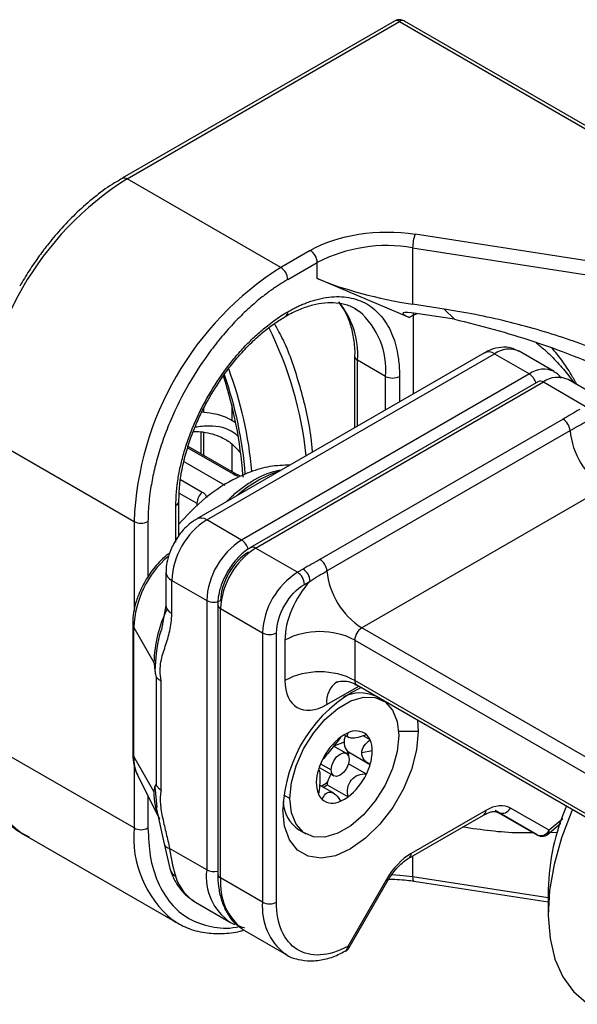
# Model space of a CAD drawing. Header units: millimetres. Extents: x 13 to 546, y 13 to 419.
# Tile 39 of 44: x 440 to 459, y 351 to 384. Entities that reach past the tile are written whole.
import ezdxf

# ---------------------------------------------------------------- set-up
doc = ezdxf.new("R2010")
doc.units = ezdxf.units.MM
doc.header["$LTSCALE"] = 2

msp = doc.modelspace()

# ---------------------------------------------------------------- linework, layer by layer
for p, q in [((452.3828, 384.4548), (443.1904, 379.1482)), ((468.9216, 375.0996), (452.7161, 384.4548)), ((443.357, 379.1317), (452.5494, 384.4383)), ((452.5494, 384.4383), (468.7549, 375.0831)), ((443.1852, 379.145), (443.1904, 379.1482)), ((448.5425, 376.1382), (443.357, 379.1317)), ((463.2378, 375.6899), (453.0804, 377.2611)), ((452.9941, 376.8031), (463.1515, 375.2319)), ((452.9941, 376.8031), (452.9941, 374.8978)), ((449.5387, 376.7133), (448.5425, 376.1382)), ((448.7782, 375.7299), (449.7744, 376.305)), ((449.7744, 375.7607), (449.7744, 376.305)), ((452.8771, 374.4489), (449.7744, 375.7607)), ((454.0561, 374.7335), (452.9941, 374.8978)), ((451.0423, 374.7526), (451.1812, 374.663)), ((453.0208, 374.5319), (452.8771, 374.4489)), ((453.0208, 374.5319), (453.0241, 374.6003)), ((453.0208, 374.5319), (453.1471, 374.5823)), ((453.0208, 371.8727), (453.0208, 374.5319)), ((454.4012, 374.3883), (453.1161, 374.5871)), ((454.0561, 374.7335), (454.4012, 374.3883)), ((455.4217, 373.2587), (445.7107, 367.6527)), ((446.044, 367.6197), (455.755, 373.2257)), ((455.755, 373.2257), (456.9335, 372.5453)), ((457.7667, 372.6278), (456.5882, 373.3082)), ((451.0376, 373.1438), (451.0376, 370.7278)), ((452.078, 372.4634), (451.1352, 373.0077)), ((451.1352, 370.7841), (451.1352, 373.0077)), ((456.9335, 372.5453), (447.2225, 366.9393)), ((457.2382, 372.2897), (447.5273, 366.6837)), ((447.6939, 366.6672), (457.4049, 372.2732)), ((452.078, 371.3284), (452.078, 372.4634)), ((452.5494, 372.4634), (452.5494, 371.6006)), ((457.4049, 372.2732), (458.8191, 371.4568)), ((459.6524, 371.5393), (458.2381, 372.3557)), ((446.8926, 371.4987), (446.8926, 370.9687)), ((445.9497, 371.24), (445.9497, 371.3996)), ((458.0698, 371.0185), (449.8673, 366.2833)), ((438.4073, 370.5585), (443.5927, 367.565)), ((445.8521, 370.59), (445.8521, 369.8495)), ((445.9497, 369.7931), (445.9497, 370.5775)), ((450.1022, 365.8983), (458.3046, 370.6334)), ((446.8926, 370.1805), (446.8926, 369.2488)), ((446.9449, 369.1596), (445.4012, 370.0507)), ((447.0592, 369.1526), (445.4177, 370.1002)), ((445.2775, 369.5854), (446.6612, 368.7867)), ((445.1637, 368.9784), (445.8974, 368.5548)), ((445.1207, 368.5261), (445.714, 368.1836)), ((459.4791, 368.708), (451.2766, 363.9728)), ((445.1046, 367.0753), (445.1046, 368.2453)), ((445.714, 368.1836), (445.714, 368.086)), ((446.8437, 368.3605), (446.6986, 368.2257)), ((445.0069, 366.8683), (445.0069, 368.1092)), ((443.5927, 367.565), (443.5927, 364.5544)), ((444.0641, 367.565), (444.0641, 365.6948)), ((447.2225, 366.9393), (446.044, 367.6197)), ((449.1082, 365.8508), (447.6939, 366.6672)), ((444.6703, 365.8505), (444.6703, 364.7318)), ((449.2972, 365.9599), (449.1082, 365.8508)), ((444.8655, 365.5784), (446.044, 364.8981)), ((444.8655, 364.4597), (444.8655, 365.5784)), ((449.3439, 365.4425), (449.5329, 365.5517)), ((446.044, 364.8981), (446.044, 355.8073)), ((444.6703, 364.7317), (444.5161, 363.926)), ((446.4178, 364.762), (446.4178, 355.6712)), ((446.5154, 364.6259), (447.9296, 363.8095)), ((446.5154, 355.5351), (446.5154, 364.6259)), ((443.5474, 364.1133), (443.5474, 359.7584)), ((443.5816, 363.9916), (444.2638, 362.81)), ((443.5816, 359.6367), (443.5816, 363.9916)), ((467.0145, 354.8875), (451.2766, 363.9728)), ((447.9296, 363.8095), (447.9296, 354.7187)), ((448.4011, 354.7187), (448.4011, 363.8095)), ((448.6839, 363.5645), (448.6839, 362.2036)), ((451.0409, 363.5645), (466.7788, 354.4793)), ((451.0409, 363.5645), (451.0409, 362.2036)), ((444.3443, 362.318), (444.3443, 358.6683)), ((444.5054, 358.4955), (444.5054, 362.1899)), ((466.7788, 353.1184), (451.0409, 362.2036)), ((450.0981, 361.387), (451.1792, 362.0111)), ((451.11, 362.051), (466.8478, 352.9658)), ((451.9873, 361.5292), (451.7516, 361.6653)), ((453.1581, 360.8687), (453.1858, 360.4749)), ((443.5927, 357.2221), (438.4073, 360.2156)), ((450.6877, 360.3664), (450.8411, 360.2779)), ((451.5595, 360.1946), (451.3207, 360.3324)), ((453.1858, 360.4749), (452.5219, 360.4749)), ((450.7626, 359.7344), (450.3279, 359.9854)), ((450.688, 360.1227), (450.3363, 359.9805)), ((444.2638, 358.4552), (443.5816, 359.6367)), ((450.8255, 359.7887), (451.5169, 359.3895)), ((451.6302, 359.8217), (451.2766, 359.7537)), ((443.5927, 359.3667), (443.5927, 357.2221)), ((449.8265, 359.1835), (449.8159, 359.1897)), ((449.8402, 359.2662), (450.3293, 358.9838)), ((449.8853, 359.3867), (450.2395, 359.1822)), ((451.4337, 359.043), (450.8303, 359.3913)), ((443.7184, 358.9818), (444.3941, 357.6436)), ((444.2993, 358.6168), (444.3599, 357.911)), ((450.3292, 358.3951), (449.8526, 358.6702)), ((450.1061, 358.6793), (450.8132, 358.2711)), ((444.0641, 358.2971), (444.0641, 357.2221)), ((448.8489, 358.2161), (448.6504, 358.3308)), ((444.3259, 357.9554), (444.6044, 356.6823)), ((457.595, 357.1432), (456.2921, 357.8956)), ((452.8709, 356.2065), (455.3897, 357.6605)), ((455.4587, 357.8132), (452.9399, 356.3591)), ((457.1926, 356.9906), (455.7784, 357.807)), ((455.8897, 357.743), (457.1926, 356.9906)), ((458.0571, 357.5308), (457.595, 357.1432)), ((457.5339, 356.9954), (457.9996, 357.3901)), ((439.8573, 357.0107), (445.0428, 354.0172)), ((449.1518, 357.1618), (449.3875, 357.0257)), ((457.8713, 357.0659), (457.6149, 357.0641)), ((444.6044, 356.6823), (444.8126, 355.8133)), ((446.044, 355.8073), (444.7884, 356.5321)), ((452.9941, 356.2776), (452.9941, 355.573)), ((447.9296, 354.7187), (446.5154, 355.5351)), ((457.5705, 354.8651), (452.9941, 355.573)), ((452.1066, 355.4794), (450.8037, 353.2227)), ((450.8567, 353.1921), (452.1596, 355.4488)), ((453.0294, 355.4295), (457.5705, 354.727)), ((457.5705, 355.1407), (457.5705, 354.3243)), ((445.6665, 354.7173), (446.845, 354.0369)), ((446.845, 354.0369), (446.9884, 353.9656)), ((447.3164, 353.7648), (448.7306, 352.9484))]:
    msp.add_line(p, q)
at = {"flags": 128}
for points in [[(443.1904, 379.1482), (443.1904, 379.1482), (443.2261, 379.1614), (443.2668, 379.163), (443.311, 379.153), (443.357, 379.1317)], [(448.8489, 358.2161), (448.9023, 358.7551), (449.0595, 359.3243), (449.3112, 359.8909), (449.643, 360.4218), (450.0354, 360.8862), (450.4658, 361.2571), (450.909, 361.5129), (451.3393, 361.6389), (451.7317, 361.6276), (452.0635, 361.4797), (452.3153, 361.2038), (452.4724, 360.816), (452.5258, 360.3388)], [(453.1858, 360.4749), (453.1285, 359.8543), (452.9594, 359.1986), (452.687, 358.5408), (452.325, 357.9138), (451.8915, 357.349), (451.4082, 356.8748), (450.8995, 356.5149), (450.3907, 356.2874), (449.9075, 356.2037), (449.474, 356.2679), (449.112, 356.477), (448.8396, 356.8203), (448.6705, 357.2808), (448.6132, 357.8352)], [(452.5258, 360.3388), (452.4724, 359.7999), (452.3153, 359.2306), (452.0635, 358.6641), (451.7317, 358.1332), (451.3393, 357.6688), (450.909, 357.2979), (450.4658, 357.042), (450.0354, 356.9161), (449.643, 356.9274), (449.3112, 357.0752), (449.0595, 357.3511), (448.9023, 357.7389), (448.8489, 358.2161)], [(450.2395, 359.1822), (450.2629, 359.3311), (450.3293, 359.4842), (450.4287, 359.6183), (450.5459, 359.7129), (450.6632, 359.7537), (450.7626, 359.7344), (450.829, 359.6579), (450.8524, 359.536)], [(450.8524, 359.536), (450.829, 359.3871), (450.7626, 359.234), (450.6632, 359.0999), (450.5459, 359.0053), (450.4287, 358.9645), (450.3293, 358.9838), (450.2629, 359.0603), (450.2395, 359.1822)], [(450.7979, 359.8074), (450.7844, 359.7602), (450.7741, 359.727)], [(458.3844, 357.8516), (458.3632, 357.8031), (458.017, 356.8946), (457.7662, 355.9895), (457.6164, 355.108), (457.5708, 354.2698), (457.6305, 353.4936), (457.7942, 352.7967), (458.0581, 352.1948), (458.4165, 351.7012), (458.8613, 351.327), (458.9515, 351.272)], [(452.9941, 355.573), (452.5665, 355.6221), (452.2675, 355.637)], [(452.9941, 355.573), (452.9958, 355.5235), (453.0007, 355.483), (453.0087, 355.4531), (453.0194, 355.435), (453.0294, 355.4295)], [(452.1066, 355.4794), (452.1346, 355.4633), (452.1524, 355.453), (452.1595, 355.4489), (452.1596, 355.4488)], [(445.0428, 354.0172), (445.0425, 354.0174), (444.8966, 354.1089)], [(447.3164, 353.7648), (447.2795, 353.7869), (447.2746, 353.79)], [(450.8037, 353.2227), (450.8317, 353.2066), (450.8495, 353.1963), (450.8566, 353.1922), (450.8567, 353.1921)], [(448.7306, 352.9484), (448.6937, 352.9705), (448.6888, 352.9736)]]:
    msp.add_lwpolyline(points, dxfattribs=at)
for centre, radius, start, end in [((452.4518, 384.302), 0.1677, 54.38242, 114.30712), ((452.6471, 384.302), 0.1677, 65.69288, 125.61758), ((449.0771, 370.1137), 10.6791, 122.38686, 177.61314), ((454.2657, 376.8007), 1.2716, 158.7728, 179.8941), ((452.1257, 371.7605), 5.1168, 80.2289, 117.35717), ((449.2626, 376.2817), 0.5123, 2.60548, 57.39452), ((454.2625, 367.1202), 10.6791, 122.38686, 177.61314), ((448.2664, 375.7066), 0.5123, 2.60548, 57.39452), ((448.3422, 373.1926), 2.7991, 356.2112, 39.61062), ((448.6155, 374.623), 0.1637, 304.23122, 6.36998), ((449.5101, 372.699), 2.5787, 354.75775, 49.607), ((436.5445, 368.384), 12.9364, 6.21814, 26.29987), ((455.5597, 372.9531), 0.3353, 54.38242, 114.30712), ((456.2432, 372.5442), 0.8383, 65.69288, 125.61758), ((451.2047, 373.1608), 0.1682, 186.2586, 245.57602), ((434.0116, 368.1009), 13.3788, 4.55083, 19.25344), ((434.3872, 368.0884), 13.2348, 5.07271, 20.45292), ((457.4185, 371.8868), 0.8179, 64.12577, 126.37598), ((456.6467, 372.105), 0.5255, 15.01974, 56.92074), ((433.5104, 368.1708), 13.788, 3.97832, 18.17692), ((452.3137, 372.9183), 0.5123, 242.60967, 297.39033), ((457.3072, 372.1369), 0.1677, 54.38242, 114.30712), ((457.8931, 371.5917), 0.8383, 65.69288, 125.61758), ((457.7894, 370.5833), 0.5177, 5.5553, 57.20576), ((460.8811, 370.884), 2.5886, 185.5553, 237.20576), ((446.9945, 369.0303), 0.1384, 62.37058, 110.96482), ((449.7452, 365.4621), 4.0029, 107.9172, 132.07742), ((447.4011, 369.1286), 0.1359, 180.51594, 207.49495), ((446.2356, 368.1569), 0.5223, 130.36585, 177.06818), ((444.9455, 368.2563), 0.1594, 292.682, 356.51424), ((443.8284, 368.0199), 0.5123, 242.60967, 297.39033), ((447.4242, 365.462), 2.5613, 122.60548, 177.39452), ((445.8498, 367.3557), 0.3277, 53.65358, 115.54737), ((448.6027, 364.7816), 2.5613, 122.60548, 177.39452), ((446.9359, 366.4991), 0.5254, 14.46582, 56.92941), ((449.0741, 364.5095), 2.5613, 122.60548, 177.39452), ((447.5971, 366.5359), 0.1631, 53.57543, 116.41524), ((446.9629, 363.8344), 3.385, 131.04557, 177.33922), ((449.5869, 365.8481), 0.5177, 5.5553, 57.20576), ((444.997, 365.8787), 0.3278, 184.55477, 246.34551), ((450.4883, 363.6931), 2.5613, 122.60548, 177.39452), ((448.8321, 365.4192), 0.5123, 2.60548, 57.39452), ((449.0212, 365.5284), 0.5123, 2.60548, 57.39452), ((452.6787, 366.1489), 2.5886, 185.5553, 237.20576), ((446.2797, 365.353), 0.5123, 242.60967, 297.39033), ((448.6651, 362.6759), 4.4034, 154.00877, 178.25455), ((445.0039, 364.7651), 0.3353, 185.6948, 245.62534), ((446.5808, 364.7757), 0.1634, 183.92472, 246.40248), ((443.7868, 364.1149), 0.2394, 180.2032, 211.00778), ((449.8624, 361.29), 2.5617, 62.60967, 117.39033), ((451.5527, 363.5413), 0.5123, 122.60548, 177.39452), ((448.1654, 364.2644), 0.5123, 242.60967, 297.39033), ((449.8624, 359.9291), 2.5617, 62.60967, 117.39033), ((451.1995, 362.1835), 0.1598, 172.74417, 235.94365), ((453.4139, 357.6776), 4.8033, 116.7226, 178.12029), ((450.8892, 361.4883), 0.7975, 123.6021, 187.30127), ((451.2288, 360.5305), 1.2494, 65.26451, 116.92305), ((441.821, 359.8296), 3.4355, 173.54907, 235.13875), ((451.8375, 358.6228), 2.0945, 127.53052, 154.88034), ((451.3101, 359.2776), 1.2541, 113.3457, 126.64892), ((451.1689, 360.1269), 0.4896, 153.88694, 220.73685), ((451.0815, 359.9324), 0.5646, 51.4051, 118.37587), ((451.0638, 359.98), 0.5401, 23.41546, 46.78589), ((450.7147, 359.8413), 0.9157, 358.77906, 22.69762), ((443.7869, 359.76), 0.2395, 180.39796, 211.00377), ((444.9728, 359.5856), 1.3921, 177.89578, 205.7039), ((450.9373, 359.9823), 0.2236, 231.43892, 239.99329), ((448.8955, 360.3536), 2.0404, 340.59079, 343.53978), ((450.0088, 359.8413), 1.6215, 343.00307, 359.31062), ((451.8751, 358.575), 2.149, 154.1528, 163.43584), ((449.4996, 359.9799), 2.149, 334.1528, 343.43584), ((450.9782, 358.774), 1.2343, 160.41848, 199.58152), ((451.1849, 358.4888), 1.097, 149.95434, 164.75998), ((449.5372, 359.9321), 2.0945, 307.53052, 334.88034), ((449.3791, 359.7271), 1.2086, 295.8451, 308.19152), ((449.2904, 359.788), 1.3764, 300.06318, 306.34293), ((450.9777, 358.5493), 0.8813, 165.01283, 171.51673), ((446.2781, 358.3826), 2.0156, 177.93824, 205.19347), ((450.3109, 358.575), 0.5401, 203.41546, 226.78589), ((450.0646, 359.2773), 1.2541, 293.3457, 306.64892), ((449.8095, 358.1469), 1.1845, 181.55215, 236.27104), ((450.2932, 358.6226), 0.5646, 231.4051, 298.37587), ((456.013, 358.0247), 0.3075, 246.35693, 335.1837), ((465.0163, 354.9925), 7.4473, 156.47575, 178.85936), ((455.3002, 357.793), 0.1598, 304.05635, 7.25583), ((447.2267, 356.9145), 3.647, 175.16095, 230.28975), ((443.8284, 357.677), 0.5123, 242.60967, 297.39033), ((457.3159, 357.2723), 0.3075, 246.35693, 335.1837), ((457.4389, 357.1212), 0.1576, 307.07252, 8.05045), ((444.8221, 356.761), 0.2314, 199.70453, 261.62331), ((452.7768, 356.341), 0.1641, 304.79751, 6.31857), ((445.1844, 355.947), 0.3952, 199.76779, 241.48709), ((446.4448, 356.0049), 1.5046, 195.61963, 238.848), ((447.8833, 355.5731), 1.8542, 172.74417, 235.94365), ((446.282, 356.2759), 0.5256, 243.0837, 284.97937), ((446.5846, 355.6878), 0.1676, 185.6948, 245.62534), ((448.4797, 355.3519), 1.9728, 174.67233, 232.34833), ((449.894, 354.5355), 1.9728, 174.67233, 232.34833), ((448.1654, 355.1736), 0.5123, 242.60967, 297.39033), ((450.6291, 353.2108), 0.175, 304.37039, 3.89984)]:
    msp.add_arc(centre, radius, start, end)
for centre, major_axis, ratio, start_param, end_param in [((452.1314, 375.7609), (3.33, -0.7352), 0.2020054, 3.9715571, 5.0187546), ((453.7693, 374.3109), (1.1053, -0.2786), 0.1202507, 2.233016, 3.8038123)]:
    msp.add_ellipse(centre, major_axis=major_axis, ratio=ratio, start_param=start_param, end_param=end_param)
for points, knots in [([(452.5494, 384.4995), (452.5058, 384.4954), (452.447, 384.49), (452.3963, 384.4614), (452.3833, 384.454)], [0, 0, 0, 0, 0.7421419, 1, 1, 1, 1]), ([(452.7157, 384.4542), (452.7145, 384.4551), (452.6918, 384.4738), (452.6337, 384.4916), (452.5778, 384.4968), (452.5494, 384.4995)], [0, 0, 0, 0, 0.0269917, 0.5061193, 1, 1, 1, 1]), ([(443.1908, 379.1373), (443.0775, 379.0736), (442.7602, 378.8953), (442.2516, 378.514), (441.6845, 378.0212), (441.1719, 377.4951), (440.7463, 376.995), (440.3786, 376.5106), (440.0478, 376.0312), (439.8394, 375.6822), (439.7347, 375.507)], [0, 0, 0, 0, 0.0874562, 0.2449969, 0.3986558, 0.5437655, 0.6748679, 0.7741266, 0.8865856, 1, 1, 1, 1]), ([(448.7782, 375.7299), (448.7302, 375.7017), (448.6343, 375.6454), (448.4907, 375.5547), (448.3475, 375.4594), (448.2046, 375.3593), (448.0622, 375.2543), (447.8174, 375.0651), (447.4735, 374.7731), (447.0343, 374.3466), (446.606, 373.8742), (446.0517, 373.1802), (445.421, 372.225), (444.9091, 371.2013), (444.5853, 370.3743), (444.3904, 369.7672), (444.2405, 369.1735), (444.1485, 368.6693), (444.0964, 368.2465), (444.0692, 367.8999), (444.0658, 367.6767), (444.0641, 367.565)], [0, 0, 0, 0, 0.0194533, 0.0388722, 0.0582749, 0.0776795, 0.0971041, 0.1165667, 0.1783135, 0.2400936, 0.3044146, 0.3687691, 0.5000067, 0.6312443, 0.6955653, 0.7599198, 0.8216665, 0.8834467, 0.9223145, 0.9611172, 1, 1, 1, 1]), ([(448.7782, 374.6412), (448.8242, 374.6672), (448.9163, 374.7192), (449.054, 374.7897), (449.1914, 374.8545), (449.3283, 374.9132), (449.5393, 374.9945), (449.8219, 375.0808), (450.1732, 375.1453), (450.5159, 375.163), (450.9594, 375.1198), (451.4639, 374.9382), (451.8734, 374.592), (452.1325, 374.2295), (452.2884, 373.9239), (452.4083, 373.5873), (452.4819, 373.269), (452.5236, 372.9788), (452.5454, 372.7268), (452.5481, 372.5513), (452.5494, 372.4634)], [0, 0, 0, 0, 0.0233375, 0.0466315, 0.0699132, 0.0932139, 0.1165649, 0.1783076, 0.2400921, 0.304409, 0.3687678, 0.5000057, 0.6312436, 0.6955604, 0.7599193, 0.821662, 0.8834464, 0.9223124, 0.9611152, 1, 1, 1, 1]), ([(448.709, 374.4846), (448.731, 374.4985), (448.8988, 374.605), (449.2099, 374.7429), (449.6334, 374.8899), (450.0407, 374.9604), (450.4302, 374.9621), (450.7971, 374.8754), (451.0427, 374.7791), (451.1509, 374.6794), (451.1605, 374.6705)], [0, 0, 0, 0, 0.0223984, 0.1708421, 0.3208563, 0.4732718, 0.6304762, 0.7972517, 0.9820117, 1, 1, 1, 1]), ([(450.5204, 374.9264), (450.5932, 374.8273), (450.7445, 374.6212), (450.9069, 374.2081), (451.0065, 373.7198), (451.0475, 373.3582), (451.0364, 373.1531), (451.0359, 373.1427)], [0, 0, 0, 0, 0.2359333, 0.4902515, 0.739873, 0.9868569, 1, 1, 1, 1]), ([(445.0069, 368.1092), (445.0074, 368.1627), (445.0084, 368.2695), (445.0162, 368.4331), (445.0288, 368.599), (445.0464, 368.7672), (445.0815, 369.0312), (445.148, 369.3959), (445.2679, 369.8708), (445.4238, 370.3566), (445.6829, 371.0182), (446.0924, 371.8373), (446.5969, 372.6013), (447.0404, 373.1565), (447.383, 373.5344), (447.7344, 373.8757), (448.0468, 374.1411), (448.3189, 374.3463), (448.5481, 374.5037), (448.7014, 374.5954), (448.7782, 374.6412)], [0, 0, 0, 0, 0.0233375, 0.0466315, 0.0699132, 0.0932139, 0.1165649, 0.1783076, 0.2400921, 0.304409, 0.3687678, 0.5000057, 0.6312436, 0.6955604, 0.7599193, 0.821662, 0.8834464, 0.9223124, 0.9611152, 1, 1, 1, 1]), ([(446.1643, 371.7953), (446.309, 372.0319), (446.5122, 372.364), (446.8496, 372.8176), (447.1489, 373.182), (447.5213, 373.5767), (447.9216, 373.9407), (448.3229, 374.2534), (448.5869, 374.4114), (448.709, 374.4846)], [0, 0, 0, 0, 0.2063595, 0.2896438, 0.4267704, 0.5672247, 0.7158098, 0.8684588, 1, 1, 1, 1]), ([(463.1515, 371.0177), (463.0693, 371.0956), (462.9833, 371.1732), (462.5294, 371.5635), (462.1026, 371.8703), (461.1413, 372.4585), (460.6069, 372.7399), (459.4531, 373.2655), (458.8338, 373.5096), (457.5364, 373.9501), (456.8583, 374.1466), (455.4722, 374.4835), (454.7642, 374.624), (454.0561, 374.7335)], [4.712389, 4.712389, 4.712389, 4.712389, 4.7632848, 4.7632848, 4.9694519, 4.9694519, 5.1756189, 5.1756189, 5.3817859, 5.3817859, 5.5879529, 5.5879529, 5.7941199, 5.7941199, 5.7941199, 5.7941199]), ([(449.6148, 369.9064), (449.6012, 370.0618), (449.5322, 370.8509), (449.2075, 372.1228), (448.7925, 373.4239), (448.4327, 374.0604), (448.3287, 374.2443)], [0, 0, 0, 0, 0.09245633, 0.46960371, 0.84672334, 1, 1, 1, 1]), ([(454.4012, 374.3883), (455.2976, 374.1836), (456.19, 373.9358), (457.5219, 373.4929), (457.966, 373.3327), (458.8447, 372.9869), (459.2788, 372.8016), (460.1344, 372.4008), (460.5559, 372.1854), (461.3815, 371.7132), (461.7859, 371.4572), (462.3701, 371.0197), (462.5604, 370.8651), (462.9183, 370.5385), (463.0884, 370.3643), (463.3121, 370.0899), (463.3815, 369.9961), (463.5075, 369.8028), (463.5645, 369.7023), (463.6592, 369.4982), (463.6965, 369.3956), (463.7479, 369.1893), (463.7616, 369.0851), (463.7616, 368.9841)], [0, 0, 0, 0, 0.25, 0.25, 0.375, 0.375, 0.5, 0.5, 0.625, 0.625, 0.75, 0.75, 0.8125, 0.8125, 0.875, 0.875, 0.90625, 0.90625, 0.9375, 0.9375, 0.96875, 0.96875, 1, 1, 1, 1]), ([(457.1606, 373.5957), (457.2542, 373.521), (457.5095, 373.3173), (457.8775, 372.9382), (458.2158, 372.5595), (458.3885, 372.3169), (458.4465, 372.2354)], [0, 0, 0, 0, 0.1922931, 0.5244687, 0.8403861, 1, 1, 1, 1]), ([(456.5864, 373.2971), (456.502, 373.342), (456.3131, 373.4424), (455.9736, 373.4547), (455.6655, 373.3901), (455.4913, 373.2896), (455.4239, 373.2506)], [0, 0, 0, 0, 0.23186136, 0.51924904, 0.813731, 1, 1, 1, 1]), ([(458.5302, 372.1871), (458.4702, 372.2996), (458.3175, 372.5859), (458.0416, 372.9982), (457.8125, 373.2804), (457.7048, 373.4131)], [0, 0, 0, 0, 0.2552464, 0.6497321, 1, 1, 1, 1]), ([(458.0045, 372.4007), (457.9667, 372.4563), (457.9052, 372.5467), (457.8079, 372.5918), (457.7704, 372.6092)], [0, 0, 0, 0, 0.614531, 1, 1, 1, 1]), ([(445.1063, 368.2463), (445.1113, 368.4258), (445.1215, 368.7907), (445.2164, 369.373), (445.3592, 369.946), (445.5299, 370.457), (445.7212, 370.9294), (445.9252, 371.366), (446.0872, 371.6568), (446.1643, 371.7953)], [0, 0, 0, 0, 0.1644456, 0.3344211, 0.4945041, 0.6389512, 0.7519651, 0.8818847, 1, 1, 1, 1]), ([(446.9888, 370.9094), (446.9307, 370.9472), (446.7125, 371.0891), (446.3277, 371.212), (445.9912, 371.2396), (445.8521, 371.2511)], [0, 0, 0, 0, 0.1756124, 0.6590812, 1, 1, 1, 1]), ([(445.591, 370.5973), (445.6004, 370.5983), (445.7147, 370.6099), (446.0554, 370.5797), (446.4913, 370.4607), (446.8959, 370.2038), (447.0813, 369.9931), (447.1728, 369.8891)], [0, 0, 0, 0, 0.0136731, 0.1668746, 0.5358673, 0.7709454, 1, 1, 1, 1]), ([(447.1063, 370.4371), (447.0599, 370.4768), (446.7956, 370.703), (446.2898, 370.8249), (445.8118, 370.7649), (445.6505, 370.7446)], [0, 0, 0, 0, 0.123538, 0.7041634, 1, 1, 1, 1]), ([(448.8521, 369.4661), (448.6281, 369.461), (448.1886, 369.4508), (447.5371, 369.2576), (446.7596, 368.9077), (445.9094, 368.3423), (445.3566, 367.7439), (445.1046, 367.4711)], [0, 0, 0, 0, 0.1749261, 0.3432477, 0.4899246, 0.7674848, 1, 1, 1, 1]), ([(447.1066, 369.0885), (447.0898, 369.0939), (447.029, 369.1136), (446.9802, 369.1403), (446.9449, 369.1596)], [0, 0, 0, 0, 0.27688683, 1, 1, 1, 1]), ([(448.5591, 369.297), (448.5028, 369.2884), (448.1703, 369.2374), (447.7639, 369.0495), (447.4288, 368.8219), (447.3648, 368.7784)], [0, 0, 0, 0, 0.141699, 0.8360206, 1, 1, 1, 1]), ([(447.2003, 369.092), (447.1949, 369.0936), (447.1627, 369.1033), (447.1129, 369.1243), (447.0763, 369.1436), (447.059, 369.1528)], [0, 0, 0, 0, 0.0951728, 0.570227, 1, 1, 1, 1]), ([(445.8974, 368.5548), (445.9284, 368.5334), (445.9907, 368.4902), (446.0401, 368.4254), (446.0517, 368.383), (446.0544, 368.3732)], [0, 0, 0, 0, 0.432598, 0.869507, 1, 1, 1, 1]), ([(447.3651, 368.7769), (447.2422, 368.6932), (447.0639, 368.5716), (446.8959, 368.4106), (446.8437, 368.3605)], [0, 0, 0, 0, 0.6890426, 1, 1, 1, 1]), ([(445.7129, 367.6446), (445.6804, 367.6285), (445.5715, 367.5748), (445.4075, 367.4352), (445.1778, 367.2077), (445.0472, 367.0055), (444.9666, 366.8807)], [0, 0, 0, 0, 0.1063876, 0.3561537, 0.6028216, 1, 1, 1, 1]), ([(444.9666, 366.8807), (444.8929, 366.7353), (444.7901, 366.5328), (444.7071, 366.2223), (444.669, 366.0239), (444.6751, 365.8898), (444.6768, 365.8522)], [0, 0, 0, 0, 0.4358388, 0.6070492, 0.8898036, 1, 1, 1, 1]), ([(447.5283, 366.6763), (447.5039, 366.6647), (447.4012, 366.6159), (447.2427, 366.4834), (447.0438, 366.2901), (446.8759, 366.0815), (446.7802, 365.9256), (446.7385, 365.8578)], [0, 0, 0, 0, 0.07838392, 0.33058162, 0.54651202, 0.80270249, 1, 1, 1, 1]), ([(444.7925, 366.4919), (444.7763, 366.4819), (444.6716, 366.4166), (444.5045, 366.2559), (444.2295, 365.9667), (444.0694, 365.7159), (443.9655, 365.5532)], [0, 0, 0, 0, 0.04848365, 0.31520851, 0.55584937, 1, 1, 1, 1]), ([(446.7385, 365.8578), (446.6631, 365.7103), (446.5586, 365.5061), (446.4688, 365.1994), (446.4232, 364.9794), (446.4229, 364.8264), (446.4228, 364.764)], [0, 0, 0, 0, 0.4088391, 0.5657793, 0.8228783, 1, 1, 1, 1]), ([(443.9655, 365.5532), (443.8778, 365.3836), (443.7559, 365.1479), (443.6384, 364.7883), (443.5739, 364.4903), (443.54, 364.248), (443.5493, 364.1261), (443.5502, 364.1138)], [0, 0, 0, 0, 0.3622487, 0.5036368, 0.7365505, 0.9736117, 1, 1, 1, 1]), ([(449.5329, 365.5517), (449.2806, 365.279), (449.0658, 364.9457), (448.7642, 364.2397), (448.6839, 363.8824), (448.6839, 363.5645)], [0, 0, 0, 0, 0.5, 0.5, 1, 1, 1, 1]), ([(444.5054, 362.1899), (444.4881, 362.3047), (444.4773, 362.4206), (444.4764, 362.6368), (444.4858, 362.7367), (444.5343, 363.0194), (444.592, 363.1865), (444.7042, 363.5237), (444.7593, 363.6933), (444.8396, 364.0556), (444.8655, 364.2477), (444.8655, 364.4597)], [0, 0, 0, 0, 0.125, 0.125, 0.25, 0.25, 0.5, 0.5, 0.75, 0.75, 1, 1, 1, 1]), ([(444.5347, 363.9797), (444.5077, 363.8996), (444.3386, 363.3992), (444.3172, 362.9244), (444.2993, 362.5256)], [0, 0, 0, 0, 0.1600794, 1, 1, 1, 1]), ([(444.2638, 362.81), (444.2701, 362.7612), (444.2824, 362.6661), (444.2938, 362.5716), (444.2993, 362.5256)], [0, 0, 0, 0, 0.5130902, 1, 1, 1, 1]), ([(444.2994, 362.5256), (444.3018, 362.5065), (444.3063, 362.4705), (444.3151, 362.4181), (444.3244, 362.374), (444.3342, 362.3378), (444.3412, 362.3241), (444.3444, 362.318)], [0, 0, 0, 0, 0.26439934, 0.49886942, 0.70785742, 0.86883483, 1, 1, 1, 1]), ([(444.3444, 362.318), (444.3523, 362.307), (444.3688, 362.2842), (444.4039, 362.2514), (444.4485, 362.2188), (444.4861, 362.1998), (444.5054, 362.1899)], [0, 0, 0, 0, 0.2229365, 0.4649144, 0.724611, 1, 1, 1, 1]), ([(450.4384, 362.1474), (450.4378, 362.147), (450.4305, 362.1428), (450.465, 362.1596), (450.5662, 362.1819), (450.7686, 362.1799), (450.9778, 362.1358), (451.0797, 362.0594), (451.1028, 362.0421)], [0, 0, 0, 0, 0.0120018, 0.156191, 0.3398154, 0.5932192, 0.9078297, 1, 1, 1, 1]), ([(438.317, 360.3556), (438.3152, 360.2705), (438.3085, 359.9671), (438.3631, 359.4782), (438.4821, 358.8959), (438.6732, 358.3598), (438.9337, 357.8737), (439.2718, 357.4505), (439.6445, 357.1193), (439.9309, 356.9815), (440.0548, 356.9219)], [0, 0, 0, 0, 0.0523203, 0.1865065, 0.3221189, 0.4592638, 0.5984346, 0.7406661, 0.8878777, 1, 1, 1, 1]), ([(450.5616, 360.2838), (450.519, 360.2213), (450.4654, 360.1526), (450.3449, 360.0052), (450.2782, 359.9259), (450.1553, 359.7731), (450.0996, 359.7), (450.0086, 359.5843), (449.9714, 359.5401), (449.9411, 359.512)], [0, 0, 0, 0, 0.25, 0.25, 0.5, 0.5, 0.75, 0.75, 1, 1, 1, 1]), ([(451.4337, 360.3736), (451.3419, 360.3312), (451.2476, 360.2993), (451.0689, 360.2591), (450.9854, 360.2513), (450.8623, 360.2621), (450.8233, 360.2809), (450.7904, 360.3399), (450.7942, 360.3801), (450.8132, 360.4291)], [0, 0, 0, 0, 0.25, 0.25, 0.5, 0.5, 0.75, 0.75, 1, 1, 1, 1]), ([(451.2766, 359.7537), (451.2766, 359.8368), (451.3077, 359.9188), (451.4098, 360.0679), (451.4795, 360.1353), (451.5595, 360.1946)], [0, 0, 0, 0, 0.5, 0.5, 1, 1, 1, 1]), ([(443.5502, 359.759), (443.5544, 359.6535), (443.5635, 359.4264), (443.6235, 359.1659), (443.7034, 359.029), (443.7247, 358.9924)], [0, 0, 0, 0, 0.3885899, 0.8366654, 1, 1, 1, 1]), ([(451.5595, 359.3672), (451.4795, 359.4052), (451.41, 359.4585), (451.3079, 359.5912), (451.2766, 359.6706), (451.2766, 359.7537)], [0, 0, 0, 0, 0.5, 0.5, 1, 1, 1, 1]), ([(449.8153, 359.1877), (449.8337, 359.1853), (449.8458, 359.1651), (449.86, 359.0832), (449.8624, 359.0204), (449.8624, 358.9373)], [0, 0, 0, 0, 0.5, 0.5, 1, 1, 1, 1]), ([(449.8624, 358.9373), (449.8624, 358.8542), (449.86, 358.7557), (449.8458, 358.5558), (449.8337, 358.4551), (449.8153, 358.3603)], [0, 0, 0, 0, 0.5, 0.5, 1, 1, 1, 1]), ([(450.8132, 358.2711), (450.7943, 358.3692), (450.7904, 358.471), (450.8229, 358.6692), (450.8611, 358.765), (450.9835, 358.918), (451.0679, 358.9746), (451.2468, 359.0396), (451.3418, 359.0504), (451.4337, 359.043)], [0, 0, 0, 0, 0.25, 0.25, 0.5, 0.5, 0.75, 0.75, 1, 1, 1, 1]), ([(444.3443, 358.6683), (444.3425, 358.6714), (444.3387, 358.6779), (444.3329, 358.682), (444.3271, 358.6822), (444.3212, 358.6779), (444.3141, 358.6674), (444.3063, 358.6479), (444.3017, 358.6276), (444.2993, 358.6168)], [0, 0, 0, 0, 0.0768861, 0.1608872, 0.2571754, 0.3695686, 0.5008372, 0.7351057, 1, 1, 1, 1]), ([(444.3443, 358.6683), (444.3518, 358.655), (444.3677, 358.6268), (444.4018, 358.584), (444.4466, 358.5387), (444.4852, 358.5103), (444.5054, 358.4955)], [0, 0, 0, 0, 0.2116811, 0.44891162, 0.71168677, 1, 1, 1, 1]), ([(444.5054, 358.4955), (444.4927, 358.4261), (444.4836, 358.3535), (444.4753, 358.2002), (444.4763, 358.121), (444.4935, 357.8803), (444.5233, 357.714), (444.596, 357.3772), (444.6385, 357.2069), (444.7191, 356.8675), (444.7574, 356.6984), (444.7884, 356.5321)], [0, 0, 0, 0, 0.125, 0.125, 0.25, 0.25, 0.5, 0.5, 0.75, 0.75, 1, 1, 1, 1]), ([(449.9411, 358.1813), (449.9714, 358.2592), (450.0082, 358.3243), (450.099, 358.4152), (450.1538, 358.4396), (450.2765, 358.4291), (450.3442, 358.3937), (450.465, 358.284), (450.5189, 358.2104), (450.5616, 358.1259)], [0, 0, 0, 0, 0.25, 0.25, 0.5, 0.5, 0.75, 0.75, 1, 1, 1, 1]), ([(455.3895, 357.6596), (455.4457, 357.6889), (455.5618, 357.7492), (455.7113, 357.7799), (455.8221, 357.7765), (455.8661, 357.7511), (455.8868, 357.7392)], [0, 0, 0, 0, 0.2383704, 0.4920349, 0.7618982, 1, 1, 1, 1]), ([(444.0641, 357.2221), (444.0794, 356.8989), (444.1109, 356.2333), (444.3731, 355.3698), (444.8084, 354.6466), (445.4203, 354.1248), (446.1786, 353.8723), (446.7688, 353.8093), (447.1058, 353.8954), (447.1374, 353.9035)], [0, 0, 0, 0, 0.1506778, 0.3103812, 0.4767241, 0.646597, 0.8164699, 0.9828128, 1, 1, 1, 1]), ([(457.0722, 357.0601), (456.9068, 357.057), (456.1205, 357.042), (455.3151, 357.1584), (454.6791, 357.2503)], [0, 0, 0, 0, 0.21034169, 1, 1, 1, 1]), ([(457.1935, 356.9912), (457.1973, 356.9887), (457.2288, 356.968), (457.3023, 356.9459), (457.4107, 356.9452), (457.4953, 356.9652), (457.5295, 356.9948), (457.5337, 356.9985)], [0, 0, 0, 0, 0.0386595, 0.3155621, 0.6216058, 0.9530819, 1, 1, 1, 1]), ([(444.7884, 356.5321), (444.795, 356.4911), (444.8082, 356.4084), (444.8293, 356.2873), (444.8518, 356.1671), (444.8761, 356.0487), (444.9024, 355.9321), (444.9309, 355.8179), (444.9618, 355.7061), (444.9844, 355.6355), (444.9958, 355.5998)], [0, 0, 0, 0, 0.1165521, 0.2353553, 0.3564969, 0.4800592, 0.6061197, 0.7347515, 0.8660234, 1, 1, 1, 1]), ([(452.1595, 355.4487), (452.2361, 355.5682), (452.3432, 355.7355), (452.5274, 355.9399), (452.6833, 356.0811), (452.8102, 356.177), (452.8681, 356.2044), (452.8706, 356.2055)], [0, 0, 0, 0, 0.3694194, 0.5169873, 0.754475, 0.9896807, 1, 1, 1, 1]), ([(444.8191, 355.8205), (444.8311, 355.7765), (444.883, 355.5854), (445.052, 355.2895), (445.3019, 354.9658), (445.5183, 354.8246), (445.6122, 354.7632)], [0, 0, 0, 0, 0.0967574, 0.4200722, 0.7482176, 1, 1, 1, 1]), ([(446.4224, 355.6734), (446.421, 355.641), (446.4127, 355.4519), (446.4539, 355.1294), (446.5528, 354.7149), (446.7251, 354.3426), (446.9581, 354.0201), (447.1672, 353.871), (447.2696, 353.798)], [0, 0, 0, 0, 0.0387198, 0.2257972, 0.4162007, 0.610123, 0.8091684, 1, 1, 1, 1]), ([(452.1314, 355.4977), (452.3573, 355.4915), (452.6612, 355.4833), (452.954, 355.4399), (453.0292, 355.4287)], [0, 0, 0, 0, 0.7433656, 1, 1, 1, 1]), ([(450.8037, 353.2227), (450.1582, 352.8787), (449.5472, 352.8423), (448.6513, 353.4001), (448.4011, 353.9727), (448.4011, 354.7187)], [0, 0, 0, 0, 0.5, 0.5, 1, 1, 1, 1]), ([(444.8838, 354.1179), (445.0453, 354.0223), (445.3839, 353.822), (445.9576, 353.6753), (446.5644, 353.6504), (447.0064, 353.6877), (447.2531, 353.7613), (447.2909, 353.7726)], [0, 0, 0, 0, 0.2354208, 0.4932245, 0.7254132, 0.9579177, 1, 1, 1, 1]), ([(447.0819, 353.9478), (447.1526, 353.9081), (447.2274, 353.8662), (447.3177, 353.8622), (447.3227, 353.862)], [0, 0, 0, 0, 0.94493429, 1, 1, 1, 1]), ([(448.6838, 352.9816), (448.6929, 352.9743), (448.8182, 352.8724), (449.1169, 352.7776), (449.5583, 352.718), (450.0176, 352.7806), (450.4095, 352.9006), (450.6435, 353.03), (450.7244, 353.0748)], [0, 0, 0, 0, 0.0175808, 0.2432379, 0.4587231, 0.674798, 0.8875647, 1, 1, 1, 1]), ([(450.7242, 353.0654), (450.726, 353.066), (450.7674, 353.0798), (450.817, 353.1256), (450.8439, 353.1787), (450.8521, 353.1948)], [0, 0, 0, 0, 0.0306202, 0.7063733, 1, 1, 1, 1])]:
    msp.add_open_spline(points, degree=3, knots=knots)
for points in [[(449.5387, 376.7133), (450.4648, 377.2479), (451.8152, 377.4568), (453.0804, 377.2611)], [(458.63, 371.3476), (458.4416, 371.2389), (458.2582, 371.1273), (458.0698, 371.0185)], [(458.3046, 370.6334), (458.4961, 370.7439), (458.6825, 370.8469), (458.8657, 370.9394)], [(447.4582, 366.5311), (446.9379, 366.2307), (446.5154, 365.499), (446.5154, 364.8981)], [(449.8673, 366.2833), (449.6789, 366.1746), (449.4856, 366.0687), (449.2972, 365.9599)], [(449.5329, 365.5517), (449.7161, 365.6707), (449.9108, 365.7877), (450.1022, 365.8983)], [(448.4011, 363.8095), (448.4011, 364.4104), (448.8235, 365.1421), (449.3439, 365.4425)], [(448.6839, 362.2036), (448.6839, 361.3023), (449.3176, 360.9364), (450.0981, 361.387)], [(444.2638, 358.4552), (444.2763, 358.5066), (444.2881, 358.5602), (444.2993, 358.6168)], [(456.2921, 357.8956), (456.071, 358.0233), (455.7713, 357.9936), (455.4587, 357.8132)], [(452.9399, 356.3591), (452.6274, 356.1787), (452.3276, 355.8622), (452.1066, 355.4794)]]:
    msp.add_open_spline(points, degree=3)

doc.saveas('drawing.dxf')
